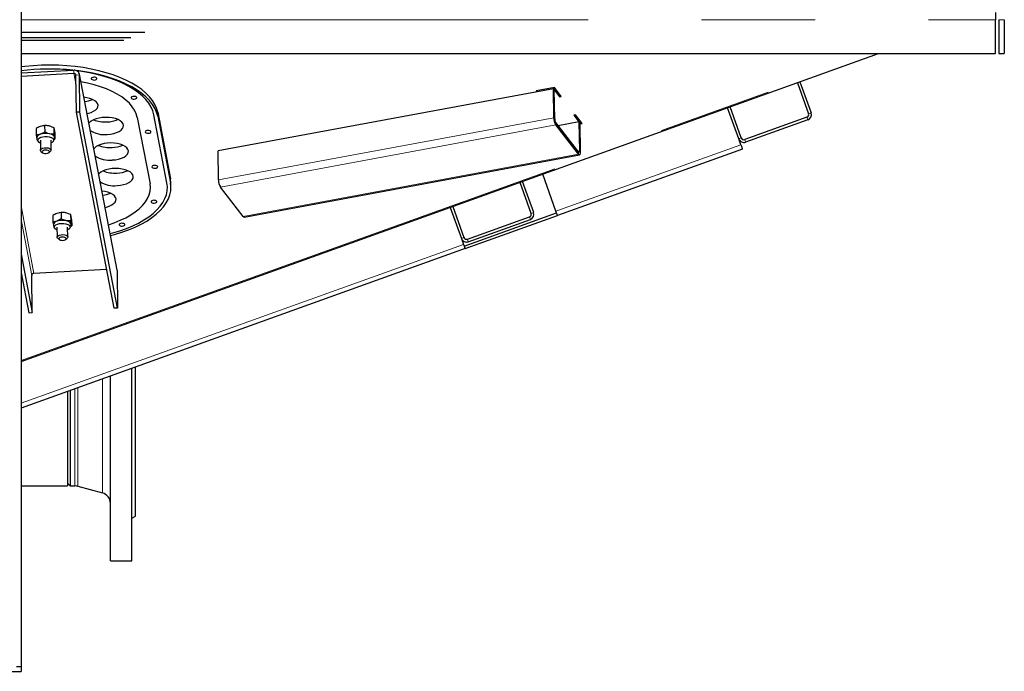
# Model space of a CAD drawing. Header units: millimetres. Extents: x 23 to 246, y 71 to 158.
# Tile 17 of 76: x 65 to 76, y 74 to 81. Entities that reach past the tile are written whole.
import ezdxf

# ---------------------------------------------------------------- set-up
doc = ezdxf.new("R2010")
doc.units = ezdxf.units.MM
doc.linetypes.add('PHANTOM', pattern=[12.7, 6.35, -1.27, 1.27, -1.27, 1.27, -1.27])

msp = doc.modelspace()

# ---------------------------------------------------------------- linework, layer by layer
at = {"color": 7, "linetype": 'Continuous', "lineweight": 25}
for p, q in [((64.559, 100.958), (64.559, 73.772)), ((75.468, 81.103), (75.468, 81.023)), ((75.468, 80.643), (75.468, 81.023)), ((75.508, 81.023), (75.508, 80.643)), ((75.568, 81.023), (75.568, 80.643)), ((65.946, 80.879), (64.559, 80.879)), ((65.789, 80.819), (64.559, 80.819)), ((65.71, 80.789), (64.559, 80.789)), ((64.559, 80.643), (75.468, 80.643)), ((64.559, 77.192), (74.16, 80.643)), ((75.508, 80.643), (75.568, 80.643)), ((64.559, 80.426), (65.149, 80.457)), ((64.559, 80.391), (65.149, 80.422)), ((65.179, 79.985), (65.174, 80.402)), ((65.634, 78.217), (65.213, 80.413)), ((65.219, 79.987), (65.214, 80.404)), ((70.531, 80.262), (70.325, 80.224)), ((70.519, 80.26), (70.52, 80.25)), ((70.524, 80.261), (70.588, 80.178)), ((70.607, 80.164), (70.531, 80.262)), ((73.251, 80.316), (73.376, 79.968)), ((73.279, 80.326), (73.404, 79.978)), ((70.52, 80.25), (66.766, 79.552)), ((70.325, 80.224), (70.332, 80.215)), ((70.332, 80.225), (70.332, 80.215)), ((70.524, 79.925), (70.52, 80.25)), ((70.52, 80.25), (70.53, 80.236)), ((70.52, 80.25), (70.589, 80.16)), ((70.534, 79.912), (70.53, 80.236)), ((70.588, 80.178), (70.596, 80.179)), ((70.588, 80.178), (70.589, 80.16)), ((70.589, 80.16), (70.607, 80.164)), ((72.623, 79.698), (72.498, 80.046)), ((65.219, 79.987), (65.179, 79.985)), ((65.6, 77.79), (65.179, 79.985)), ((65.64, 77.792), (65.219, 79.987)), ((65.86, 79.928), (66.003, 79.184)), ((66.192, 79.194), (66.046, 79.958)), ((66.089, 79.985), (66.232, 79.24)), ((66.089, 79.941), (66.232, 79.196)), ((70.766, 79.958), (70.747, 79.955)), ((70.747, 79.955), (70.816, 79.865)), ((70.759, 79.957), (70.816, 79.883)), ((70.842, 79.86), (70.766, 79.958)), ((72.595, 79.687), (72.47, 80.036)), ((73.358, 79.93), (72.662, 79.679)), ((64.823, 79.836), (64.776, 79.827)), ((64.801, 79.833), (64.799, 79.833)), ((64.823, 79.836), (64.824, 79.764)), ((64.928, 79.813), (64.875, 79.832)), ((70.8, 79.541), (70.545, 79.872)), ((70.8, 79.515), (70.545, 79.846)), ((70.806, 79.879), (70.573, 79.835)), ((70.806, 79.879), (70.816, 79.865)), ((70.806, 79.879), (70.81, 79.554)), ((70.816, 79.883), (70.816, 79.865)), ((70.816, 79.872), (70.83, 79.875)), ((70.816, 79.865), (70.82, 79.541)), ((70.816, 79.865), (70.816, 79.865)), ((70.816, 79.855), (70.842, 79.86)), ((73.368, 79.902), (72.672, 79.651)), ((64.728, 79.803), (64.729, 79.731)), ((64.824, 79.764), (64.777, 79.739)), ((64.928, 79.741), (64.876, 79.745)), ((64.928, 79.813), (64.928, 79.741)), ((64.938, 79.758), (64.939, 79.686)), ((64.735, 79.699), (64.735, 79.694)), ((64.775, 79.672), (64.776, 79.56)), ((64.896, 79.561), (64.895, 79.673)), ((64.93, 79.682), (64.939, 79.686)), ((64.934, 79.706), (64.934, 79.702)), ((72.619, 79.622), (72.595, 79.687)), ((64.786, 79.544), (64.803, 79.532)), ((64.87, 79.533), (64.886, 79.545)), ((66.769, 79.228), (66.766, 79.552)), ((67.056, 78.811), (70.811, 79.508)), ((72.636, 79.574), (70.565, 78.83)), ((70.548, 78.877), (70.4, 79.292)), ((66.237, 79.145), (66.237, 79.189)), ((70.271, 78.852), (70.146, 79.2)), ((70.299, 78.862), (70.174, 79.21)), ((67.046, 78.817), (66.791, 79.148)), ((64.915, 78.829), (64.916, 78.757)), ((65.01, 78.862), (64.962, 78.853)), ((64.988, 78.86), (64.986, 78.86)), ((65.01, 78.862), (65.01, 78.79)), ((65.114, 78.84), (65.062, 78.859)), ((65.114, 78.84), (65.115, 78.768)), ((69.364, 78.919), (69.49, 78.571)), ((69.393, 78.93), (69.518, 78.581)), ((69.52, 78.487), (70.555, 78.859)), ((69.53, 78.458), (70.565, 78.83)), ((64.921, 78.725), (64.922, 78.72)), ((65.01, 78.79), (64.963, 78.766)), ((65.115, 78.768), (65.063, 78.771)), ((65.121, 78.732), (65.121, 78.728)), ((65.125, 78.785), (65.126, 78.713)), ((69.556, 78.563), (70.253, 78.814)), ((69.566, 78.535), (70.263, 78.785)), ((64.961, 78.698), (64.963, 78.586)), ((65.083, 78.587), (65.081, 78.7)), ((65.117, 78.708), (65.126, 78.713)), ((64.973, 78.57), (64.99, 78.558)), ((65.057, 78.559), (65.073, 78.572)), ((69.49, 78.571), (69.513, 78.505)), ((69.53, 78.458), (64.559, 76.672)), ((64.559, 78.395), (64.684, 77.741)), ((64.559, 78.185), (64.645, 77.739)), ((65.517, 78.224), (64.704, 78.181)), ((65.634, 78.217), (65.635, 78.209)), ((65.635, 78.209), (65.64, 77.792)), ((64.684, 77.741), (64.679, 78.158)), ((64.645, 77.739), (64.684, 77.741)), ((65.64, 77.792), (65.6, 77.79)), ((65.799, 74.96), (65.799, 77.117)), ((65.839, 75.46), (65.839, 77.132)), ((65.559, 74.96), (65.559, 77.031)), ((65.079, 76.859), (65.079, 75.799)), ((65.109, 76.869), (65.109, 75.799)), ((64.559, 75.799), (65.079, 75.799)), ((65.079, 75.829), (65.109, 75.799)), ((65.109, 75.799), (65.163, 75.799)), ((65.194, 75.795), (65.47, 75.721)), ((65.799, 75.437), (65.839, 75.46)), ((65.559, 74.96), (65.799, 74.96)), ((64.559, 73.772), (64.509, 73.772)), ((64.559, 73.772), (64.559, 73.722)), ((51.039, 73.722), (64.559, 73.722))]:
    msp.add_line(p, q, dxfattribs=at)
at = {"color": 8, "linetype": 'PHANTOM', "lineweight": 18}
for p, q in [((64.559, 81.023), (75.468, 81.023)), ((75.568, 81.023), (75.508, 81.023)), ((64.559, 77.203), (74.13, 80.643)), ((65.149, 80.422), (65.149, 80.457)), ((65.149, 80.422), (65.176, 80.284)), ((65.174, 80.402), (65.214, 80.404)), ((65.214, 80.404), (65.635, 78.209)), ((66.089, 79.985), (66.089, 79.941)), ((73.368, 79.902), (73.358, 79.93)), ((73.376, 79.968), (73.404, 79.978)), ((70.524, 79.925), (66.769, 79.228)), ((70.545, 79.846), (66.791, 79.148)), ((70.524, 79.925), (70.534, 79.912)), ((70.545, 79.872), (70.545, 79.846)), ((72.619, 79.622), (70.548, 78.877)), ((72.595, 79.687), (72.623, 79.698)), ((72.662, 79.679), (72.672, 79.651)), ((70.8, 79.515), (67.046, 78.817)), ((70.81, 79.554), (70.792, 79.551)), ((70.8, 79.515), (70.8, 79.541)), ((70.81, 79.554), (70.82, 79.541)), ((66.232, 79.24), (66.232, 79.196)), ((64.704, 78.181), (64.559, 78.937)), ((70.271, 78.852), (70.299, 78.862)), ((64.559, 78.786), (64.679, 78.158)), ((70.263, 78.785), (70.253, 78.814)), ((69.513, 78.505), (64.559, 76.725)), ((69.49, 78.571), (69.518, 78.581)), ((69.556, 78.563), (69.566, 78.535)), ((65.47, 75.721), (65.47, 76.999)), ((65.163, 75.799), (65.163, 76.889)), ((65.194, 75.795), (65.194, 76.9))]:
    msp.add_line(p, q, dxfattribs=at)
at = {"color": 7, "linetype": 'Continuous', "lineweight": 25, "flags": 128}
for points in [[(66.089, 79.985), (66.076, 80.03), (66.057, 80.074), (66.03, 80.118), (65.997, 80.16), (65.957, 80.201), (65.91, 80.24), (65.857, 80.278), (65.799, 80.313), (65.734, 80.346), (65.665, 80.376), (65.591, 80.404), (65.512, 80.429), (65.43, 80.451), (65.344, 80.47), (65.255, 80.486), (65.164, 80.498), (65.072, 80.507), (64.978, 80.512), (64.883, 80.514), (64.788, 80.513), (64.693, 80.507), (64.6, 80.499), (64.559, 80.494)], [(66.089, 79.941), (66.077, 79.986), (66.057, 80.03), (66.031, 80.074), (65.997, 80.116), (65.957, 80.157), (65.911, 80.196), (65.858, 80.234), (65.799, 80.269), (65.735, 80.302), (65.665, 80.333), (65.591, 80.36), (65.513, 80.385), (65.43, 80.407), (65.345, 80.426), (65.256, 80.442), (65.179, 80.452)], [(66.046, 79.958), (66.034, 80.001), (66.015, 80.044), (65.989, 80.086), (65.957, 80.127), (65.918, 80.167), (65.873, 80.205), (65.822, 80.241), (65.765, 80.276), (65.703, 80.307), (65.636, 80.337), (65.564, 80.364), (65.488, 80.388), (65.408, 80.409), (65.325, 80.427), (65.239, 80.443), (65.183, 80.451)], [(65.379, 80.347), (65.391, 80.349), (65.401, 80.353), (65.407, 80.359), (65.408, 80.365), (65.404, 80.37), (65.396, 80.375), (65.385, 80.378), (65.373, 80.378), (65.361, 80.376), (65.351, 80.373), (65.345, 80.367), (65.343, 80.361), (65.347, 80.355), (65.355, 80.351), (65.366, 80.348), (65.379, 80.347)], [(65.86, 79.928), (65.849, 79.969), (65.83, 80.009), (65.804, 80.048), (65.772, 80.086), (65.733, 80.122), (65.687, 80.157), (65.636, 80.189), (65.579, 80.219), (65.517, 80.247), (65.45, 80.272), (65.378, 80.294), (65.303, 80.313), (65.229, 80.328)], [(65.298, 79.97), (65.313, 79.974), (65.345, 79.984), (65.372, 79.997), (65.395, 80.012), (65.41, 80.028), (65.42, 80.046), (65.421, 80.064), (65.416, 80.082), (65.404, 80.1), (65.385, 80.115), (65.36, 80.129), (65.33, 80.14), (65.297, 80.148), (65.263, 80.153)], [(65.827, 80.133), (65.839, 80.135), (65.849, 80.139), (65.855, 80.144), (65.857, 80.151), (65.853, 80.156), (65.845, 80.161), (65.834, 80.164), (65.821, 80.164), (65.809, 80.162), (65.799, 80.159), (65.793, 80.153), (65.792, 80.147), (65.796, 80.141), (65.804, 80.137), (65.815, 80.134), (65.827, 80.133)], [(65.525, 79.737), (65.562, 79.741), (65.597, 79.748), (65.629, 79.758), (65.657, 79.771), (65.679, 79.786), (65.695, 79.802), (65.704, 79.82), (65.706, 79.839), (65.701, 79.857), (65.689, 79.874), (65.67, 79.889), (65.645, 79.903), (65.615, 79.914), (65.581, 79.922), (65.545, 79.927), (65.507, 79.928), (65.469, 79.926), (65.433, 79.921), (65.399, 79.912), (65.369, 79.901), (65.344, 79.887), (65.325, 79.871), (65.319, 79.864)], [(64.775, 79.641), (64.773, 79.641), (64.758, 79.651), (64.749, 79.662), (64.746, 79.674), (64.751, 79.686), (64.763, 79.697), (64.78, 79.706), (64.802, 79.712), (64.827, 79.715), (64.852, 79.714), (64.875, 79.711), (64.896, 79.704), (64.911, 79.694), (64.921, 79.683), (64.923, 79.671), (64.918, 79.659), (64.906, 79.648), (64.895, 79.642)], [(65.985, 79.751), (65.997, 79.753), (66.007, 79.757), (66.013, 79.762), (66.014, 79.768), (66.011, 79.774), (66.003, 79.778), (65.991, 79.781), (65.979, 79.782), (65.967, 79.78), (65.957, 79.776), (65.951, 79.771), (65.95, 79.765), (65.953, 79.759), (65.961, 79.754), (65.972, 79.751), (65.985, 79.751)], [(65.58, 79.451), (65.617, 79.454), (65.652, 79.461), (65.684, 79.472), (65.712, 79.484), (65.734, 79.499), (65.75, 79.516), (65.759, 79.534), (65.761, 79.552), (65.756, 79.57), (65.744, 79.587), (65.725, 79.603), (65.7, 79.617), (65.67, 79.628), (65.636, 79.636), (65.6, 79.641), (65.562, 79.642), (65.524, 79.64), (65.488, 79.635), (65.454, 79.626), (65.424, 79.615), (65.399, 79.601), (65.38, 79.585), (65.374, 79.577)], [(72.619, 79.622), (72.622, 79.612), (72.625, 79.604), (72.628, 79.595), (72.631, 79.588), (72.633, 79.582), (72.634, 79.578), (72.635, 79.575), (72.636, 79.574)], [(64.786, 79.544), (64.782, 79.547), (64.776, 79.557), (64.778, 79.567), (64.787, 79.576), (64.801, 79.583), (64.82, 79.588), (64.841, 79.589), (64.861, 79.587), (64.878, 79.581), (64.89, 79.573), (64.896, 79.563), (64.896, 79.563)], [(64.876, 79.545), (64.872, 79.552), (64.862, 79.558), (64.848, 79.561), (64.833, 79.562), (64.818, 79.56), (64.805, 79.555), (64.798, 79.548), (64.796, 79.541), (64.801, 79.533), (64.811, 79.528), (64.824, 79.524), (64.84, 79.524), (64.855, 79.526), (64.867, 79.531), (64.874, 79.537), (64.876, 79.545)], [(64.896, 79.563), (64.894, 79.553), (64.886, 79.545)], [(70.81, 79.554), (70.81, 79.549), (70.809, 79.545), (70.808, 79.542), (70.807, 79.539), (70.806, 79.538), (70.804, 79.538), (70.802, 79.539), (70.8, 79.541)], [(70.82, 79.541), (70.82, 79.531), (70.819, 79.522), (70.817, 79.516), (70.815, 79.511), (70.812, 79.509), (70.808, 79.509), (70.804, 79.511), (70.8, 79.515)], [(66.06, 79.359), (66.072, 79.361), (66.082, 79.365), (66.088, 79.371), (66.089, 79.377), (66.086, 79.382), (66.078, 79.387), (66.067, 79.39), (66.054, 79.39), (66.042, 79.389), (66.032, 79.385), (66.026, 79.379), (66.025, 79.373), (66.028, 79.367), (66.036, 79.363), (66.047, 79.36), (66.06, 79.359)], [(65.635, 79.164), (65.672, 79.168), (65.707, 79.175), (65.739, 79.185), (65.767, 79.198), (65.789, 79.213), (65.805, 79.23), (65.814, 79.248), (65.816, 79.266), (65.811, 79.284), (65.798, 79.301), (65.78, 79.317), (65.755, 79.33), (65.725, 79.341), (65.691, 79.349), (65.655, 79.354), (65.617, 79.356), (65.579, 79.354), (65.543, 79.348), (65.509, 79.34), (65.479, 79.328), (65.454, 79.314), (65.435, 79.298), (65.428, 79.291)], [(65.537, 78.725), (65.603, 78.748), (65.67, 78.775), (65.731, 78.804), (65.787, 78.836), (65.838, 78.869), (65.882, 78.905), (65.92, 78.942), (65.952, 78.981), (65.976, 79.02), (65.994, 79.061), (66.004, 79.102), (66.007, 79.143), (66.003, 79.184)], [(65.556, 78.626), (65.586, 78.634), (65.665, 78.658), (65.739, 78.684), (65.809, 78.714), (65.874, 78.745), (65.934, 78.779), (65.989, 78.815), (66.038, 78.853), (66.081, 78.892), (66.117, 78.933), (66.147, 78.975), (66.17, 79.018), (66.186, 79.062), (66.195, 79.106), (66.197, 79.15), (66.192, 79.194)], [(65.56, 78.605), (65.606, 78.617), (65.687, 78.642), (65.764, 78.669), (65.836, 78.7), (65.904, 78.732), (65.966, 78.767), (66.022, 78.805), (66.073, 78.844), (66.117, 78.885), (66.154, 78.927), (66.185, 78.97), (66.209, 79.015), (66.225, 79.06), (66.235, 79.105), (66.237, 79.151), (66.232, 79.196)], [(66.237, 79.189), (66.237, 79.195), (66.232, 79.24)], [(65.5, 78.92), (65.514, 78.924), (65.546, 78.934), (65.574, 78.947), (65.596, 78.962), (65.612, 78.978), (65.621, 78.996), (65.623, 79.014), (65.618, 79.032), (65.605, 79.05), (65.586, 79.065), (65.562, 79.079), (65.532, 79.09), (65.498, 79.098), (65.465, 79.103)], [(66.051, 78.968), (66.063, 78.97), (66.073, 78.974), (66.079, 78.979), (66.08, 78.985), (66.076, 78.991), (66.068, 78.996), (66.057, 78.998), (66.045, 78.999), (66.033, 78.997), (66.023, 78.993), (66.017, 78.988), (66.016, 78.982), (66.019, 78.976), (66.027, 78.971), (66.038, 78.968), (66.051, 78.968)], [(70.565, 78.83), (70.565, 78.831), (70.564, 78.834), (70.563, 78.838), (70.56, 78.844), (70.558, 78.851), (70.555, 78.859), (70.552, 78.868), (70.548, 78.877)], [(64.962, 78.667), (64.96, 78.668), (64.945, 78.677), (64.935, 78.688), (64.933, 78.7), (64.938, 78.712), (64.95, 78.723), (64.967, 78.732), (64.989, 78.738), (65.013, 78.741), (65.038, 78.741), (65.062, 78.737), (65.083, 78.73), (65.098, 78.721), (65.107, 78.71), (65.11, 78.698), (65.105, 78.686), (65.093, 78.675), (65.082, 78.669)], [(65.693, 78.711), (65.705, 78.713), (65.714, 78.717), (65.721, 78.722), (65.722, 78.728), (65.718, 78.734), (65.71, 78.738), (65.699, 78.741), (65.687, 78.742), (65.674, 78.74), (65.665, 78.736), (65.659, 78.731), (65.657, 78.725), (65.661, 78.719), (65.669, 78.714), (65.68, 78.711), (65.693, 78.711)], [(64.963, 78.584), (64.965, 78.594), (64.973, 78.603), (64.988, 78.61), (65.007, 78.614), (65.028, 78.615), (65.048, 78.613), (65.065, 78.608), (65.077, 78.6), (65.082, 78.59), (65.081, 78.58), (65.073, 78.572)], [(64.973, 78.57), (64.968, 78.574), (64.963, 78.584)], [(65.027, 78.55), (65.042, 78.552), (65.054, 78.557), (65.061, 78.564), (65.063, 78.571), (65.058, 78.578), (65.049, 78.584), (65.035, 78.588), (65.019, 78.588), (65.004, 78.586), (64.992, 78.581), (64.985, 78.575), (64.983, 78.567), (64.988, 78.56), (64.997, 78.554), (65.011, 78.551), (65.027, 78.55)], [(69.513, 78.505), (69.517, 78.496), (69.52, 78.487), (69.523, 78.479), (69.525, 78.472), (69.527, 78.466), (69.529, 78.462), (69.53, 78.459), (69.53, 78.458)]]:
    msp.add_lwpolyline(points, dxfattribs=at)
at = {"color": 7, "linetype": 'Continuous', "lineweight": 25}
for centre, radius, start, end in [((64.874, 78.007), 2.463, 83.972, 97.3394), ((64.878, 77.924), 2.546, 84.1214, 97.1988), ((65.156, 80.399), 0.0584, 4.3315, 97.0467), ((65.152, 80.4), 0.0225, 4.3395, 97.0391), ((65.233, 80.413), 0.31, 277.3124, 293.7515), ((73.348, 79.958), 0.03, 289.7688, 19.7688), ((73.348, 79.958), 0.06, 289.7688, 19.7688), ((64.835, 79.636), 0.2, 78.4371, 99.8193), ((65.498, 80.225), 0.348, 248.3555, 274.1905), ((65.512, 80.203), 0.326, 271.9475, 293.5397), ((70.678, 79.924), 0.154, 179.553, 210.5021), ((70.611, 79.911), 0.0771, 179.5521, 210.5047), ((64.784, 79.689), 0.0505, 98.2692, 168.6761), ((64.836, 79.555), 0.194, 78.1709, 107.9418), ((64.873, 79.677), 0.0679, 25.4051, 86.9475), ((65.493, 80.03), 0.295, 237.3079, 276.113), ((65.552, 79.938), 0.348, 248.3519, 274.1941), ((65.567, 79.917), 0.326, 271.9461, 293.5367), ((72.652, 79.708), 0.06, 199.7688, 289.7688), ((72.652, 79.708), 0.03, 199.7688, 289.7688), ((65.548, 79.744), 0.295, 237.3106, 276.1131), ((65.607, 79.652), 0.348, 248.3554, 274.1904), ((65.622, 79.63), 0.326, 271.9527, 293.5343), ((65.603, 79.457), 0.295, 237.3079, 276.113), ((66.924, 79.227), 0.154, 179.5536, 210.5015), ((65.434, 79.364), 0.31, 277.3141, 293.7498), ((65.022, 78.663), 0.2, 78.4371, 99.8193), ((70.242, 78.842), 0.03, 289.7688, 19.7688), ((70.242, 78.842), 0.06, 289.7688, 19.7688), ((64.971, 78.716), 0.0505, 98.27, 168.682), ((65.023, 78.581), 0.194, 78.1709, 107.9418), ((65.059, 78.703), 0.0679, 25.4059, 86.9467), ((67.056, 78.823), 0.0116, 206.9304, 269.8015), ((69.546, 78.592), 0.06, 199.7688, 289.7688), ((69.546, 78.592), 0.03, 199.7688, 289.7688), ((64.704, 78.156), 0.0247, 90.1557, 176.5677), ((65.163, 75.679), 0.12, 75, 90), ((65.439, 75.605), 0.12, 0, 75)]:
    msp.add_arc(centre, radius, start, end, dxfattribs=at)
for points, knots in [([(64.776, 79.827), (64.774, 79.827), (64.758, 79.821), (64.743, 79.812), (64.728, 79.803)], [0, 0, 0, 0, 0.070232, 1, 1, 1, 1]), ([(64.875, 79.832), (64.874, 79.833), (64.856, 79.836), (64.839, 79.836), (64.823, 79.836)], [0, 0, 0, 0, 0.070206, 1, 1, 1, 1]), ([(64.777, 79.739), (64.775, 79.739), (64.76, 79.733), (64.744, 79.732), (64.729, 79.731)], [0, 0, 0, 0, 0.070241, 1, 1, 1, 1]), ([(64.729, 79.731), (64.73, 79.728), (64.732, 79.714), (64.733, 79.703), (64.735, 79.695)], [0, 0, 0, 0, 0.226902, 1, 1, 1, 1]), ([(64.876, 79.745), (64.875, 79.745), (64.857, 79.749), (64.84, 79.756), (64.824, 79.764)], [0, 0, 0, 0, 0.070204, 1, 1, 1, 1]), ([(64.933, 79.794), (64.931, 79.8), (64.93, 79.808), (64.928, 79.812), (64.928, 79.813)], [0, 0, 0, 0, 0.773146, 1, 1, 1, 1]), ([(64.934, 79.706), (64.932, 79.714), (64.931, 79.725), (64.929, 79.738), (64.928, 79.741)], [0, 0, 0, 0, 0.773098, 1, 1, 1, 1]), ([(64.938, 79.758), (64.937, 79.768), (64.935, 79.782), (64.933, 79.791), (64.933, 79.794)], [0, 0, 0, 0, 0.755591, 1, 1, 1, 1]), ([(64.735, 79.694), (64.736, 79.689), (64.737, 79.679), (64.745, 79.664), (64.752, 79.656), (64.756, 79.652)], [0, 0, 0, 0, 0.27152, 0.646494, 1, 1, 1, 1]), ([(64.912, 79.653), (64.913, 79.654), (64.919, 79.659), (64.927, 79.671), (64.934, 79.687), (64.934, 79.697), (64.934, 79.702)], [0, 0, 0, 0, 0.076235, 0.41985, 0.757899, 1, 1, 1, 1]), ([(64.939, 79.686), (64.938, 79.69), (64.936, 79.695), (64.934, 79.704), (64.934, 79.706)], [0, 0, 0, 0, 0.755657, 1, 1, 1, 1]), ([(64.962, 78.853), (64.961, 78.853), (64.945, 78.847), (64.93, 78.838), (64.915, 78.829)], [0, 0, 0, 0, 0.070232, 1, 1, 1, 1]), ([(65.062, 78.859), (65.061, 78.859), (65.043, 78.863), (65.026, 78.862), (65.01, 78.862)], [0, 0, 0, 0, 0.070193, 1, 1, 1, 1]), ([(65.12, 78.82), (65.118, 78.826), (65.116, 78.834), (65.115, 78.839), (65.114, 78.84)], [0, 0, 0, 0, 0.773085, 1, 1, 1, 1]), ([(64.963, 78.766), (64.962, 78.765), (64.946, 78.76), (64.931, 78.758), (64.916, 78.757)], [0, 0, 0, 0, 0.070198, 1, 1, 1, 1]), ([(64.916, 78.757), (64.916, 78.754), (64.918, 78.74), (64.92, 78.73), (64.921, 78.722)], [0, 0, 0, 0, 0.226858, 1, 1, 1, 1]), ([(64.922, 78.72), (64.923, 78.716), (64.924, 78.705), (64.931, 78.691), (64.939, 78.683), (64.943, 78.679)], [0, 0, 0, 0, 0.271475, 0.646462, 1, 1, 1, 1]), ([(65.063, 78.771), (65.062, 78.771), (65.044, 78.775), (65.027, 78.783), (65.01, 78.79)], [0, 0, 0, 0, 0.070204, 1, 1, 1, 1]), ([(65.099, 78.68), (65.1, 78.681), (65.106, 78.685), (65.114, 78.697), (65.12, 78.713), (65.12, 78.724), (65.12, 78.728)], [0, 0, 0, 0, 0.076284, 0.419909, 0.75789, 1, 1, 1, 1]), ([(65.121, 78.732), (65.119, 78.741), (65.117, 78.751), (65.116, 78.765), (65.115, 78.768)], [0, 0, 0, 0, 0.773098, 1, 1, 1, 1]), ([(65.125, 78.785), (65.124, 78.795), (65.122, 78.808), (65.12, 78.818), (65.12, 78.82)], [0, 0, 0, 0, 0.755603, 1, 1, 1, 1]), ([(65.126, 78.713), (65.125, 78.716), (65.123, 78.721), (65.121, 78.73), (65.121, 78.732)], [0, 0, 0, 0, 0.755638, 1, 1, 1, 1])]:
    msp.add_open_spline(points, degree=3, knots=knots, dxfattribs=at)

doc.saveas('drawing.dxf')
